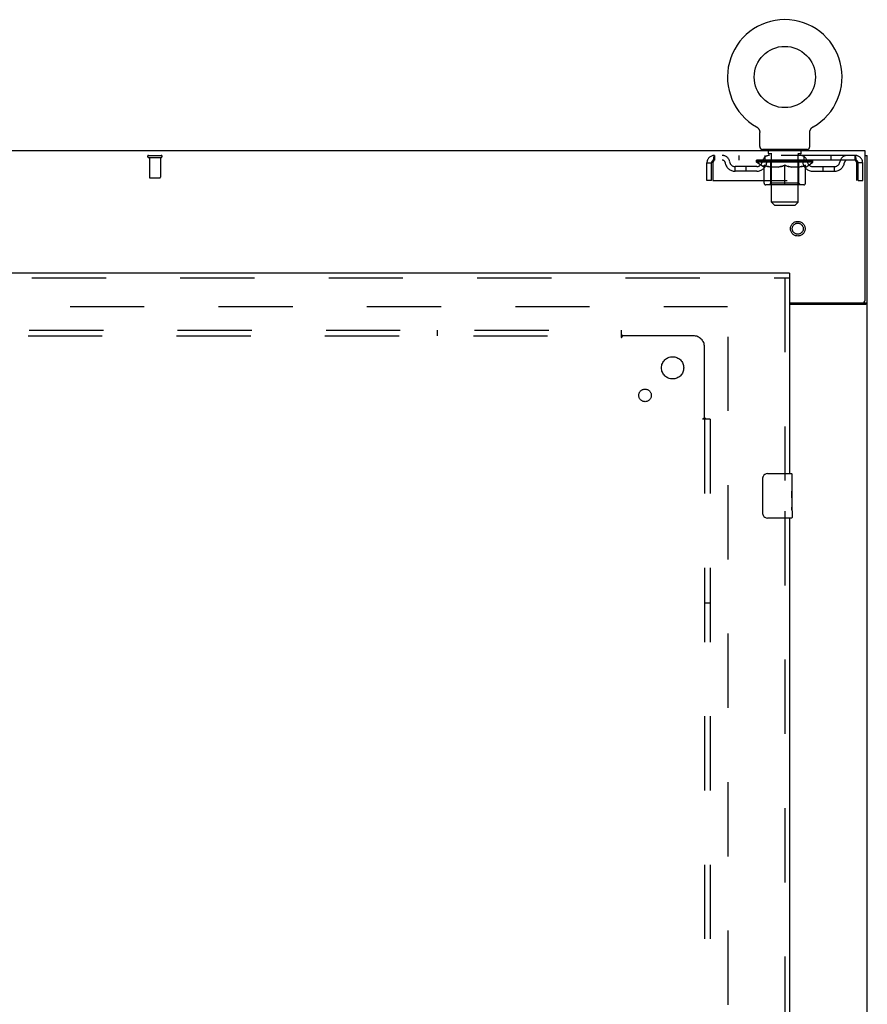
# Model space of a CAD drawing. Header units: inches. Extents: x 0 to 303, y 0 to 196.
# Tile 17 of 25: x 123 to 142, y 125 to 147. Entities that reach past the tile are written whole.
import ezdxf

# ---------------------------------------------------------------- set-up
doc = ezdxf.new("R2010")
doc.units = ezdxf.units.IN
doc.header["$LTSCALE"] = 16.67597
doc.header["$MEASUREMENT"] = 0
doc.linetypes.add('HIDDEN', pattern=[0.2, 0.1, -0.1])
doc.layers.get('0').update_dxf_attribs({"linetype": 'CONTINUOUS'})
for name, color, linetype in [('DEFAULT_2', 8, 'HIDDEN'), ('MASTER_DOOR_ASSEMBLY', 7, 'CONTINUOUS'), ('SUBPANEL', 7, 'CONTINUOUS')]:
    doc.layers.add(name, color=color, linetype=linetype)

msp = doc.modelspace()

# ---------------------------------------------------------------- linework, layer by layer
at = {"color": 7, "linetype": 'Continuous'}
for p, q in [((139.734, 144.312), (139.734, 144.312)), ((139.734, 144.312), (139.739, 144.309)), ((139.736, 144.311), (139.737, 144.31)), ((139.739, 144.309), (139.743, 144.307)), ((139.743, 144.307), (139.747, 144.304)), ((139.747, 144.304), (139.751, 144.301)), ((139.751, 144.301), (139.755, 144.298)), ((139.755, 144.298), (139.759, 144.294)), ((139.759, 144.294), (139.763, 144.291)), ((139.763, 144.291), (139.766, 144.287)), ((139.766, 144.287), (139.77, 144.284)), ((139.77, 144.284), (139.773, 144.28)), ((139.773, 144.28), (139.776, 144.276)), ((139.776, 144.276), (139.78, 144.272)), ((139.779, 144.272), (139.782, 144.268)), ((139.782, 144.268), (139.785, 144.263)), ((139.785, 144.263), (139.788, 144.259)), ((139.788, 144.259), (139.79, 144.255)), ((139.79, 144.255), (139.793, 144.25)), ((139.793, 144.25), (139.795, 144.245)), ((139.795, 144.246), (139.797, 144.241)), ((139.797, 144.241), (139.799, 144.236)), ((139.799, 144.236), (139.8, 144.231)), ((139.8, 144.231), (139.802, 144.226)), ((139.802, 144.226), (139.803, 144.222)), ((139.803, 144.222), (139.804, 144.217)), ((139.804, 144.217), (139.805, 144.212)), ((139.805, 144.212), (139.806, 144.207)), ((140.933, 144.202), (140.934, 144.207)), ((140.934, 144.212), (140.935, 144.217)), ((140.934, 144.207), (140.934, 144.212)), ((140.935, 144.217), (140.936, 144.222)), ((140.936, 144.222), (140.938, 144.226)), ((140.938, 144.226), (140.939, 144.231)), ((140.939, 144.231), (140.941, 144.236)), ((140.941, 144.236), (140.943, 144.241)), ((140.945, 144.245), (140.947, 144.25)), ((140.947, 144.25), (140.949, 144.255)), ((140.949, 144.255), (140.952, 144.259)), ((140.952, 144.259), (140.954, 144.263)), ((140.954, 144.263), (140.957, 144.268)), ((140.957, 144.268), (140.96, 144.272)), ((140.96, 144.272), (140.963, 144.276)), ((140.963, 144.276), (140.966, 144.28)), ((140.966, 144.28), (140.97, 144.284)), ((140.973, 144.287), (140.977, 144.291)), ((140.98, 144.294), (140.984, 144.298)), ((140.988, 144.301), (140.992, 144.304)), ((140.992, 144.304), (140.996, 144.307)), ((140.996, 144.307), (141.001, 144.309)), ((140.996, 144.307), (140.998, 144.308)), ((141.001, 144.309), (141.005, 144.312)), ((141.002, 144.31), (141.004, 144.311)), ((139.807, 143.873), (139.807, 144.187)), ((140.932, 144.191), (140.933, 144.196)), ((140.932, 144.187), (140.932, 144.191)), ((140.932, 143.873), (140.932, 144.187)), ((139.87, 143.804), (139.87, 143.774)), ((140.87, 143.804), (139.87, 143.804)), ((140.87, 143.804), (140.87, 143.774)), ((142.172, 143.67), (142.224, 143.67)), ((142.12, 140.358), (142.12, 140.356)), ((142.12, 140.356), (142.224, 140.356))]:
    msp.add_line(p, q, dxfattribs=at)
at = {"color": 3, "linetype": 'Continuous'}
for p, q in [((142.172, 143.774), (64.526, 143.774)), ((142.172, 140.417), (142.172, 143.774)), ((142.224, 57.878), (142.224, 143.67)), ((140.474, 140.357), (142.112, 140.357)), ((140.474, 140.326), (142.183, 140.326))]:
    msp.add_line(p, q, dxfattribs=at)
at = {"color": 7, "linetype": 'Continuous'}
for points in [[(139.806, 144.207), (139.806, 144.202), (139.807, 144.196), (139.807, 144.191), (139.807, 144.187)], [(140.943, 144.241), (140.945, 144.246), (140.947, 144.25)], [(140.969, 144.284), (140.973, 144.287), (140.977, 144.291)], [(140.977, 144.291), (140.98, 144.294), (140.984, 144.298)], [(140.984, 144.298), (140.988, 144.301), (140.992, 144.304)], [(140.932, 144.191), (140.933, 144.196), (140.933, 144.202)], [(142.101, 140.326), (142.101, 140.327), (142.101, 140.329), (142.101, 140.33), (142.101, 140.332), (142.102, 140.334), (142.103, 140.336), (142.104, 140.337), (142.105, 140.339), (142.107, 140.34), (142.108, 140.342), (142.11, 140.343), (142.112, 140.345), (142.113, 140.346), (142.115, 140.348), (142.116, 140.349), (142.117, 140.351), (142.118, 140.352)], [(142.118, 140.352), (142.119, 140.354), (142.12, 140.355), (142.12, 140.356)]]:
    msp.add_lwpolyline(points, dxfattribs=at)
at = {"color": 3, "linetype": 'Continuous'}
msp.add_lwpolyline([(142.183, 140.326), (142.185, 140.327), (142.187, 140.329), (142.189, 140.331), (142.192, 140.332), (142.195, 140.334), (142.198, 140.335), (142.201, 140.337), (142.204, 140.338), (142.207, 140.34), (142.209, 140.341), (142.212, 140.342), (142.214, 140.344), (142.217, 140.346), (142.219, 140.347), (142.22, 140.349), (142.222, 140.351), (142.223, 140.352), (142.223, 140.354), (142.224, 140.355), (142.224, 140.356)], dxfattribs=at)
at = {"color": 7, "linetype": 'Continuous'}
msp.add_circle((140.37, 145.432), 0.688, dxfattribs=at)
for centre, radius, start, end in [((140.37, 145.432), 1.288, 299.5053, 240.4947), ((139.876, 143.873), 0.069, 180, 265), ((140.863, 143.873), 0.069, 275, 360)]:
    msp.add_arc(centre, radius, start, end, dxfattribs=at)
at = {"color": 3, "linetype": 'Continuous'}
msp.add_arc((142.112, 140.417), 0.06, 270, 360, dxfattribs=at)
at = {"layer": 'DEFAULT_2', "color": 8, "linetype": 'HIDDEN'}
for p, q in [((139.734, 144.312), (139.734, 144.312)), ((139.742, 144.308), (139.743, 144.307)), ((141.005, 144.312), (141.005, 144.312)), ((139.967, 143.804), (139.967, 143.774)), ((140.005, 143.714), (140.005, 143.794)), ((140.735, 143.714), (140.735, 143.794)), ((140.773, 143.804), (140.773, 143.774)), ((126.075, 143.67), (126.359, 143.67)), ((126.075, 143.627), (126.359, 143.627)), ((126.093, 143.627), (126.093, 143.18)), ((126.341, 143.627), (126.341, 143.18)), ((138.787, 143.67), (138.787, 143.566)), ((141.953, 143.67), (138.787, 143.67)), ((141.953, 143.566), (138.787, 143.566)), ((139.338, 143.67), (139.338, 143.566)), ((139.736, 143.519), (139.736, 143.566)), ((139.746, 143.559), (139.746, 143.566)), ((139.755, 143.556), (139.755, 143.559)), ((139.755, 143.556), (140.985, 143.556)), ((139.764, 143.556), (139.764, 143.559)), ((139.765, 143.556), (139.765, 143.559)), ((139.775, 143.559), (139.775, 143.566)), ((139.791, 143.556), (139.791, 143.559)), ((139.793, 143.556), (139.793, 143.559)), ((139.821, 143.559), (139.821, 143.566)), ((139.836, 143.556), (139.836, 143.559)), ((139.838, 143.556), (139.838, 143.559)), ((140.043, 143.559), (139.841, 143.559)), ((139.885, 143.559), (139.885, 143.566)), ((139.886, 143.556), (139.886, 143.559)), ((139.887, 143.556), (139.887, 143.559)), ((139.89, 143.556), (139.89, 143.559)), ((139.897, 143.556), (139.897, 143.559)), ((139.897, 143.556), (139.897, 143.559)), ((139.9, 143.556), (139.9, 143.559)), ((139.904, 143.556), (139.904, 143.56)), ((139.908, 143.556), (139.908, 143.559)), ((139.922, 143.556), (139.922, 143.559)), ((139.932, 143.566), (139.932, 143.67)), ((139.94, 143.556), (139.94, 143.559)), ((139.941, 143.556), (139.941, 143.562)), ((139.961, 143.556), (139.961, 143.559)), ((139.963, 143.559), (139.963, 143.566)), ((139.972, 143.556), (139.972, 143.559)), ((139.976, 143.556), (139.976, 143.559)), ((139.986, 143.556), (139.986, 143.559)), ((139.997, 143.556), (139.997, 143.563)), ((140.013, 143.556), (140.013, 143.559)), ((140.075, 143.704), (140.015, 143.704)), ((140.016, 143.556), (140.016, 143.559)), ((140.043, 143.556), (140.043, 143.559)), ((140.11, 143.559), (140.048, 143.559)), ((140.053, 143.559), (140.053, 143.566)), ((140.06, 143.556), (140.06, 143.559)), ((140.065, 143.556), (140.065, 143.559)), ((140.07, 142.623), (140.07, 143.694)), ((140.071, 143.556), (140.071, 143.564)), ((140.075, 143.556), (140.075, 143.559)), ((140.086, 143.556), (140.086, 143.559)), ((140.11, 143.556), (140.11, 143.559)), ((140.185, 143.559), (140.126, 143.559)), ((140.146, 143.556), (140.146, 143.559)), ((140.153, 143.559), (140.153, 143.566)), ((140.157, 143.556), (140.157, 143.559)), ((140.159, 143.556), (140.159, 143.565)), ((140.162, 143.556), (140.162, 143.559)), ((140.169, 143.556), (140.169, 143.559)), ((140.185, 143.556), (140.185, 143.559)), ((140.265, 143.559), (140.211, 143.559)), ((140.224, 143.556), (140.224, 143.559)), ((140.255, 143.559), (140.37, 143.566)), ((140.26, 143.559), (140.26, 143.566)), ((140.26, 143.559), (140.26, 143.566)), ((140.26, 143.566), (140.26, 143.566)), ((140.26, 143.556), (140.26, 143.559)), ((140.264, 143.556), (140.264, 143.559)), ((140.265, 143.556), (140.265, 143.559)), ((140.266, 143.556), (140.266, 143.559)), ((140.349, 143.559), (140.301, 143.559)), ((140.306, 143.556), (140.306, 143.559)), ((140.349, 143.556), (140.349, 143.559)), ((140.367, 143.559), (140.367, 143.559)), ((140.367, 143.556), (140.367, 143.559)), ((140.367, 143.556), (140.367, 143.559)), ((140.37, 143.559), (140.37, 143.566)), ((140.372, 143.556), (140.372, 143.559)), ((140.372, 143.556), (140.372, 143.559)), ((140.372, 143.559), (140.372, 143.559)), ((140.374, 143.559), (140.439, 143.559)), ((140.391, 143.556), (140.391, 143.559)), ((140.407, 143.559), (140.407, 143.564)), ((140.407, 143.564), (140.484, 143.559)), ((140.428, 143.559), (140.428, 143.562)), ((140.433, 143.556), (140.433, 143.559)), ((140.474, 143.556), (140.474, 143.559)), ((140.474, 143.556), (140.474, 143.559)), ((140.474, 143.559), (140.529, 143.559)), ((140.475, 143.556), (140.475, 143.559)), ((140.479, 143.566), (140.48, 143.566)), ((140.479, 143.559), (140.479, 143.566)), ((140.479, 143.556), (140.479, 143.559)), ((140.48, 143.559), (140.48, 143.566)), ((140.516, 143.556), (140.516, 143.559)), ((140.555, 143.556), (140.555, 143.559)), ((140.555, 143.559), (140.614, 143.559)), ((140.57, 143.556), (140.57, 143.559)), ((140.578, 143.556), (140.578, 143.559)), ((140.58, 143.556), (140.58, 143.565)), ((140.583, 143.556), (140.583, 143.559)), ((140.586, 143.559), (140.586, 143.566)), ((140.594, 143.556), (140.594, 143.559)), ((140.63, 143.556), (140.63, 143.559)), ((140.63, 143.559), (140.692, 143.559)), ((140.654, 143.556), (140.654, 143.559)), ((140.725, 143.704), (140.665, 143.704)), ((140.665, 143.556), (140.665, 143.559)), ((140.669, 143.556), (140.669, 143.564)), ((140.67, 142.623), (140.67, 143.694)), ((140.675, 143.556), (140.675, 143.559)), ((140.68, 143.556), (140.68, 143.559)), ((140.686, 143.559), (140.686, 143.566)), ((140.697, 143.556), (140.697, 143.559)), ((140.697, 143.559), (140.898, 143.559)), ((140.724, 143.556), (140.724, 143.559)), ((140.727, 143.556), (140.727, 143.559)), ((140.742, 143.556), (140.742, 143.563)), ((140.754, 143.556), (140.754, 143.559)), ((140.763, 143.556), (140.763, 143.559)), ((140.767, 143.556), (140.767, 143.559)), ((140.777, 143.559), (140.777, 143.566)), ((140.778, 143.556), (140.778, 143.559)), ((140.799, 143.556), (140.799, 143.562)), ((140.799, 143.556), (140.799, 143.559)), ((140.807, 143.566), (140.807, 143.67)), ((140.817, 143.556), (140.817, 143.559)), ((140.831, 143.556), (140.831, 143.559)), ((140.836, 143.556), (140.836, 143.56)), ((140.839, 143.556), (140.839, 143.559)), ((140.842, 143.556), (140.842, 143.559)), ((140.843, 143.556), (140.843, 143.559)), ((140.85, 143.556), (140.85, 143.559)), ((140.853, 143.556), (140.853, 143.559)), ((140.853, 143.556), (140.853, 143.559)), ((140.855, 143.559), (140.855, 143.566)), ((140.901, 143.556), (140.901, 143.559)), ((140.904, 143.556), (140.904, 143.559)), ((140.918, 143.559), (140.918, 143.566)), ((140.947, 143.556), (140.947, 143.559)), ((140.949, 143.556), (140.949, 143.559)), ((140.965, 143.559), (140.965, 143.566)), ((140.975, 143.556), (140.975, 143.559)), ((140.976, 143.556), (140.976, 143.559)), ((140.985, 143.556), (140.985, 143.559)), ((140.993, 143.559), (140.993, 143.566)), ((141.003, 143.519), (141.003, 143.566)), ((141.401, 143.67), (141.401, 143.566)), ((141.953, 143.566), (141.953, 143.67)), ((138.62, 143.107), (138.62, 143.503)), ((138.62, 143.503), (138.724, 143.503)), ((138.724, 143.107), (138.724, 143.503)), ((138.754, 143.503), (138.754, 143.107)), ((139.255, 143.315), (139.255, 143.419)), ((139.738, 143.419), (139.255, 143.419)), ((139.505, 143.315), (139.505, 143.419)), ((141.003, 143.519), (139.736, 143.519)), ((139.896, 143.408), (139.736, 143.519)), ((139.896, 143.408), (139.906, 143.408)), ((139.906, 143.045), (139.906, 143.451)), ((140.228, 143.408), (140.049, 143.408)), ((140.057, 143.047), (140.057, 143.516)), ((140.37, 143.008), (140.37, 143.451)), ((140.691, 143.408), (140.511, 143.408)), ((140.682, 143.047), (140.682, 143.516)), ((140.833, 143.045), (140.833, 143.451)), ((140.833, 143.408), (140.844, 143.408)), ((140.844, 143.408), (141.003, 143.519)), ((141.001, 143.419), (141.484, 143.419)), ((141.234, 143.315), (141.234, 143.419)), ((141.484, 143.315), (141.484, 143.419)), ((141.986, 143.503), (141.981, 143.54)), ((141.986, 143.503), (141.981, 143.517)), ((141.986, 143.107), (141.986, 143.503)), ((142.016, 143.107), (142.016, 143.503)), ((142.12, 143.503), (142.016, 143.503)), ((142.12, 143.107), (142.12, 143.503)), ((126.103, 143.17), (126.331, 143.17)), ((138.724, 143.107), (138.62, 143.107)), ((138.754, 143.107), (141.986, 143.107)), ((139.738, 143.315), (139.255, 143.315)), ((141.001, 143.315), (141.484, 143.315)), ((142.016, 143.107), (142.12, 143.107)), ((140.796, 143.008), (139.943, 143.008)), ((140.057, 143.047), (140.017, 143.008)), ((140.682, 143.047), (140.057, 143.047)), ((140.682, 143.047), (140.722, 143.008)), ((140.67, 142.623), (140.07, 142.623)), ((140.139, 142.554), (140.07, 142.623)), ((140.139, 142.554), (140.601, 142.554)), ((140.601, 142.554), (140.67, 142.623)), ((67.613, 140.274), (139.085, 140.274)), ((139.099, 61.222), (139.099, 140.326))]:
    msp.add_line(p, q, dxfattribs=at)
for points in [[(138.787, 143.67), (138.784, 143.669), (138.782, 143.666), (138.78, 143.66), (138.777, 143.653), (138.775, 143.644), (138.773, 143.633), (138.77, 143.621), (138.768, 143.607), (138.765, 143.592), (138.763, 143.575), (138.761, 143.558), (138.758, 143.54), (138.754, 143.503)], [(138.787, 143.566), (138.784, 143.565), (138.782, 143.564), (138.78, 143.562), (138.777, 143.56), (138.775, 143.556), (138.773, 143.552), (138.77, 143.547), (138.768, 143.542), (138.765, 143.536), (138.763, 143.53), (138.761, 143.524), (138.758, 143.517), (138.754, 143.503)], [(141.981, 143.54), (141.979, 143.558), (141.976, 143.575), (141.974, 143.592), (141.972, 143.607), (141.969, 143.621), (141.967, 143.633), (141.964, 143.644), (141.962, 143.653), (141.96, 143.66), (141.957, 143.666), (141.955, 143.669), (141.953, 143.67)], [(141.981, 143.517), (141.979, 143.524), (141.976, 143.53), (141.974, 143.536), (141.972, 143.542), (141.969, 143.547), (141.967, 143.552), (141.964, 143.556), (141.962, 143.56), (141.96, 143.562), (141.957, 143.564), (141.955, 143.565), (141.953, 143.566)], [(139.906, 143.451), (139.932, 143.441), (139.957, 143.432), (139.982, 143.424), (140.007, 143.418), (140.032, 143.412), (140.056, 143.408)], [(140.049, 143.408), (140.025, 143.412), (140.002, 143.418), (139.978, 143.425), (139.954, 143.432), (139.93, 143.441), (139.906, 143.45)], [(140.219, 143.408), (140.244, 143.412), (140.268, 143.418), (140.293, 143.425), (140.319, 143.432), (140.344, 143.441), (140.37, 143.451)], [(140.37, 143.45), (140.345, 143.44), (140.321, 143.432), (140.298, 143.424), (140.275, 143.418), (140.251, 143.412), (140.228, 143.408)], [(140.37, 143.451), (140.396, 143.441), (140.421, 143.432), (140.446, 143.424), (140.471, 143.418), (140.496, 143.412), (140.521, 143.408)], [(140.511, 143.408), (140.488, 143.412), (140.464, 143.418), (140.441, 143.424), (140.418, 143.432), (140.394, 143.44), (140.37, 143.45)], [(140.683, 143.408), (140.708, 143.412), (140.733, 143.418), (140.757, 143.424), (140.782, 143.432), (140.808, 143.441), (140.833, 143.451)], [(140.833, 143.45), (140.809, 143.44), (140.785, 143.432), (140.761, 143.424), (140.737, 143.418), (140.714, 143.412), (140.691, 143.408)]]:
    msp.add_lwpolyline(points, dxfattribs=at)
for radius in [0.164, 0.124]:
    msp.add_circle((140.661, 142.024), radius, dxfattribs=at)
for centre, radius, start, end in [((139.876, 143.873), 0.069, 265, 270), ((139.995, 143.794), 0.01, 0, 90), ((140.745, 143.794), 0.01, 90, 180), ((140.863, 143.873), 0.069, 270, 275), ((126.075, 143.648), 0.0215, 90, 270), ((126.359, 143.648), 0.0215, 270, 90), ((138.787, 143.503), 0.167, 90, 180), ((138.787, 143.503), 0.063, 90, 180), ((138.966, 143.503), 0.167, 8.0716, 90), ((138.966, 143.503), 0.0625, 7.9863, 90), ((140.027, 143.503), 0.167, 90, 171.9284), ((140.027, 143.503), 0.0625, 90, 172.0137), ((140.015, 143.714), 0.01, 180, 270), ((140.017, 143.516), 0.0398, 0, 90), ((140.06, 143.694), 0.01, 0, 90), ((140.68, 143.694), 0.01, 90, 180), ((140.722, 143.516), 0.0398, 90, 180), ((140.712, 143.503), 0.167, 8.0716, 90), ((140.713, 143.503), 0.0625, 7.9863, 90), ((140.725, 143.714), 0.01, 270, 360), ((141.773, 143.503), 0.167, 90, 171.9284), ((141.773, 143.503), 0.0625, 90, 172.0137), ((141.953, 143.503), 0.167, 0, 90), ((141.953, 143.503), 0.063, 0, 90), ((139.255, 143.544), 0.229, 187.9863, 270), ((139.255, 143.544), 0.125, 188.0716, 270), ((139.738, 143.544), 0.125, 270, 351.9284), ((139.738, 143.544), 0.229, 270, 352.0137), ((141.001, 143.544), 0.229, 187.9863, 270), ((141.001, 143.544), 0.125, 188.0716, 270), ((141.484, 143.544), 0.125, 270, 351.9284), ((141.484, 143.544), 0.229, 270, 352.0137), ((126.103, 143.18), 0.01, 180, 270), ((126.331, 143.18), 0.01, 270, 360), ((139.943, 143.045), 0.0371, 180, 270), ((140.796, 143.045), 0.0371, 270, 360)]:
    msp.add_arc(centre, radius, start, end, dxfattribs=at)
for centre, major_axis, ratio, start_param, end_param in [((140.37, 143.566), (0.633, 0.007), 0.05963, 2.96643, 3.140963), ((139.717, 143.554), (0.198, 0), 0.060556, 0.430652, 1.470503), ((140.37, 143.566), (0.633, 0), 0.060556, -3.141593, -2.96706), ((139.717, 143.547), (0.198, 0.002), 0.05963, 1.376596, 1.469874), ((140.37, 143.566), (0.633, 0.013), 0.05688, 2.791345, 2.965878), ((139.692, 143.554), (0.198, 0.002), 0.05963, 0.25549, 1.295341), ((139.761, 143.554), (0.198, -0.002), 0.05963, 0.605815, 1.645666), ((140.37, 143.566), (0.633, -0.007), 0.05963, -2.96643, -2.791898), ((139.761, 143.547), (0.198, 0), 0.060556, 1.551758, 1.645036), ((139.692, 143.547), (0.198, 0.004), 0.05688, 1.20151, 1.294789), ((139.762, 143.55), (0.164, 0.002), 0.05963, 1.065228, 1.614276), ((139.742, 143.55), (0.164, 0.003), 0.05688, 0.890143, 1.43919), ((139.8, 143.55), (0.164, 0), 0.060556, 1.240391, 1.789438), ((140.37, 143.566), (0.633, 0.019), 0.052395, 2.616403, 2.790936), ((139.689, 143.554), (0.198, 0.004), 0.05688, 0.080405, 1.120256), ((139.823, 143.554), (0.198, -0.004), 0.05688, 0.7809, 1.820751), ((140.37, 143.566), (0.633, -0.013), 0.05688, -2.791345, -2.616812), ((139.823, 143.547), (0.198, -0.002), 0.05963, 1.72692, 1.820198), ((139.689, 143.547), (0.198, 0.006), 0.052395, 1.026568, 1.119847), ((139.742, 143.55), (0.164, 0.005), 0.052395, 0.715201, 1.264248), ((139.856, 143.55), (0.164, -0.002), 0.05963, 1.415553, 1.9646), ((140.37, 143.566), (0.633, 0.025), 0.046319, 2.441654, 2.616187), ((139.903, 143.554), (0.198, -0.006), 0.052395, 0.955842, 1.995693), ((139.706, 143.554), (0.198, 0.006), 0.052395, -0.094537, 0.945314), ((140.37, 143.566), (0.633, -0.019), 0.052395, -2.616403, -2.44187), ((139.903, 143.547), (0.198, -0.004), 0.05688, 1.902006, 1.995284), ((139.706, 143.547), (0.198, 0.008), 0.046319, 0.851819, 0.945098), ((139.76, 143.55), (0.164, 0.006), 0.046319, 0.540452, 1.089499), ((139.927, 143.55), (0.164, -0.003), 0.05688, 1.590638, 2.139686), ((140.37, 143.566), (0.633, 0.029), 0.038841, 2.267123, 2.441656), ((139.996, 143.554), (0.198, -0.008), 0.046319, 1.130591, 2.170442), ((139.743, 143.554), (0.198, 0.008), 0.046319, -0.269286, 0.770565), ((140.37, 143.566), (0.633, -0.025), 0.046319, -2.441654, -2.267121), ((139.996, 143.547), (0.198, -0.006), 0.052395, 2.076947, 2.170226), ((139.743, 143.547), (0.198, 0.009), 0.038841, 0.677289, 0.770567), ((139.797, 143.55), (0.164, 0.008), 0.038841, 0.365921, 0.914969), ((140.011, 143.55), (0.164, -0.005), 0.052395, 1.76558, 2.314627), ((140.37, 143.566), (0.633, 0.033), 0.030195, 2.09281, 2.267343), ((140.101, 143.554), (0.198, -0.009), 0.038841, 1.305122, 2.344973), ((139.799, 143.554), (0.198, 0.009), 0.038841, -0.443817, 0.596034), ((140.37, 143.566), (0.633, -0.029), 0.038841, -2.267123, -2.092591), ((140.101, 143.547), (0.198, -0.008), 0.046319, 2.251696, 2.344975), ((139.799, 143.547), (0.198, 0.01), 0.030195, 0.502975, 0.596254), ((139.851, 143.55), (0.164, 0.009), 0.030195, 0.191608, 0.740655), ((140.107, 143.55), (0.164, -0.006), 0.046319, 1.940329, 2.489376), ((139.872, 143.554), (0.198, 0.01), 0.030195, -0.61813, 0.421721), ((140.37, 143.566), (0.633, 0.036), 0.020645, 1.918687, 2.09322), ((140.214, 143.554), (0.198, -0.01), 0.030195, 1.479435, 2.519286), ((140.37, 143.566), (0.633, -0.033), 0.030195, -2.09281, -1.918277), ((140.214, 143.547), (0.198, -0.009), 0.038841, 2.426227, 2.519505), ((139.872, 143.547), (0.198, 0.011), 0.020645, 0.328852, 0.422131), ((139.921, 143.55), (0.164, 0.009), 0.020645, 0.017485, 0.566532), ((140.21, 143.55), (0.164, -0.008), 0.038841, 2.11486, 2.663907), ((139.961, 143.554), (0.198, 0.011), 0.020645, -0.792253, 0.247598), ((140.37, 143.566), (0.633, 0.038), 0.010478, 1.744704, 1.919237), ((140.332, 143.554), (0.198, -0.011), 0.020645, 1.653558, 2.693409), ((140.37, 143.566), (0.633, -0.036), 0.020645, -1.918687, -1.744154), ((140.332, 143.547), (0.198, -0.01), 0.030195, 2.60054, 2.693819), ((139.961, 143.547), (0.198, 0.012), 0.010478, 0.154869, 0.248148), ((140.005, 143.55), (0.164, 0.01), 0.010478, 6.126688, 6.675735), ((140.319, 143.55), (0.164, -0.009), 0.030195, 2.289173, 2.83822), ((140.062, 143.554), (0.198, 0.012), 0.010478, -0.966236, -0.000846), ((140.45, 143.554), (0.198, -0.012), 0.010478, 1.827541, 2.867392), ((140.37, 143.566), (0.633, -0.038), 0.010478, -1.744704, -1.563007), ((140.45, 143.547), (0.198, -0.011), 0.020645, 2.774664, 2.867942), ((140.428, 143.55), (0.164, -0.009), 0.020645, 2.463296, 3.012344), ((140.289, 143.554), (0.198, 0.012), 0.010478, 0.274201, 1.314052), ((140.203, 143.55), (0.164, 0.01), 0.010478, -0.000483, 0.504314), ((140.173, 143.547), (0.198, 0.012), 0.010478, 0.099668, 0.192946), ((140.37, 143.566), (0.633, 0.038), 0.010478, -1.571421, -1.396888), ((140.537, 143.55), (0.164, -0.01), 0.010478, 2.637279, 3.14189), ((140.567, 143.547), (0.198, -0.012), 0.010478, 2.74231, 2.948646), ((140.408, 143.554), (0.198, 0.011), 0.020645, 0.448184, 1.488034), ((140.311, 143.55), (0.164, 0.009), 0.020645, 0.129249, 0.678296), ((140.289, 143.547), (0.198, 0.011), 0.020645, 0.273651, 0.366929), ((140.677, 143.554), (0.198, -0.012), 0.010478, -3.140747, -2.175357), ((140.37, 143.566), (0.633, 0.036), 0.020645, -1.397439, -1.222906), ((140.37, 143.566), (0.633, -0.038), 0.010478, 1.222355, 1.396888), ((140.526, 143.554), (0.198, 0.01), 0.030195, 0.622307, 1.662158), ((140.421, 143.55), (0.164, 0.009), 0.030195, 0.303372, 0.852419), ((140.734, 143.55), (0.164, -0.01), 0.010478, 2.749043, 3.29809), ((140.778, 143.554), (0.198, -0.011), 0.020645, 2.893995, 3.933846), ((140.408, 143.547), (0.198, 0.01), 0.030195, 0.447774, 0.541052), ((140.778, 143.547), (0.198, -0.012), 0.010478, 2.893445, 2.986723), ((140.37, 143.566), (0.633, 0.033), 0.030195, -1.223315, -1.048783), ((140.37, 143.566), (0.633, -0.036), 0.020645, 1.048373, 1.222906), ((140.638, 143.554), (0.198, 0.009), 0.038841, 0.79662, 1.836471), ((140.529, 143.55), (0.164, 0.008), 0.038841, 0.477686, 1.026733), ((140.818, 143.55), (0.164, -0.009), 0.020645, 2.57506, 3.124108), ((140.867, 143.554), (0.198, -0.01), 0.030195, 2.719872, 3.759723), ((140.743, 143.554), (0.198, 0.008), 0.046319, 0.971151, 2.011002), ((140.526, 143.547), (0.198, 0.009), 0.038841, 0.622087, 0.715366), ((140.867, 143.547), (0.198, -0.011), 0.020645, 2.719462, 2.812741), ((140.37, 143.566), (0.633, 0.029), 0.038841, -1.049002, -0.874469), ((140.37, 143.566), (0.633, -0.033), 0.030195, 0.87425, 1.048783), ((140.633, 143.55), (0.164, 0.006), 0.046319, 0.652216, 1.201263), ((140.837, 143.554), (0.198, 0.006), 0.052395, 1.1459, 2.185751), ((140.888, 143.55), (0.164, -0.009), 0.030195, 2.400937, 2.949985), ((140.941, 143.554), (0.198, -0.009), 0.038841, 2.545558, 3.585409), ((140.728, 143.55), (0.164, 0.005), 0.052395, 0.826965, 1.376012), ((140.638, 143.547), (0.198, 0.008), 0.046319, 0.796618, 0.889896), ((140.941, 143.547), (0.198, -0.01), 0.030195, 2.545339, 2.638617), ((140.916, 143.554), (0.198, 0.004), 0.05688, 1.320842, 2.360692), ((140.37, 143.566), (0.633, 0.025), 0.046319, -0.874471, -0.699939), ((140.37, 143.566), (0.633, -0.029), 0.038841, 0.699936, 0.874469), ((140.997, 143.554), (0.198, -0.008), 0.046319, 2.371028, 3.410879), ((140.943, 143.55), (0.164, -0.008), 0.038841, 2.226624, 2.775671), ((140.979, 143.554), (0.198, 0.002), 0.05963, 1.495927, 2.535778), ((140.813, 143.55), (0.164, 0.003), 0.05688, 1.001907, 1.550954), ((141.034, 143.554), (0.198, -0.006), 0.052395, 2.196279, 3.23613), ((140.979, 143.55), (0.164, -0.006), 0.046319, 2.052093, 2.601141), ((140.743, 143.547), (0.198, 0.006), 0.052395, 0.971367, 1.064645), ((141.023, 143.554), (0.198, 0), 0.060556, 1.671089, 2.71094), ((140.997, 143.547), (0.198, -0.009), 0.038841, 2.371026, 2.464304), ((141.051, 143.554), (0.198, -0.004), 0.05688, 2.021337, 3.061188), ((140.37, 143.566), (0.633, 0.019), 0.052395, -0.699723, -0.52519), ((140.37, 143.566), (0.633, -0.025), 0.046319, 0.525406, 0.699939), ((141.047, 143.554), (0.198, -0.002), 0.05963, 1.846251, 2.886102), ((140.884, 143.55), (0.164, 0.002), 0.05963, 1.176993, 1.72604), ((140.998, 143.55), (0.164, -0.005), 0.052395, 1.877344, 2.426392), ((140.939, 143.55), (0.164, 0), 0.060556, 1.352155, 1.901202), ((140.997, 143.55), (0.164, -0.003), 0.05688, 1.702402, 2.25145), ((140.977, 143.55), (0.164, -0.002), 0.05963, 1.527317, 2.076364), ((140.837, 143.547), (0.198, 0.004), 0.05688, 1.146309, 1.239587), ((141.034, 143.547), (0.198, -0.008), 0.046319, 2.196495, 2.289773), ((140.37, 143.566), (0.633, 0.013), 0.05688, -0.524781, -0.350248), ((140.37, 143.566), (0.633, -0.019), 0.052395, 0.350657, 0.52519), ((140.916, 143.547), (0.198, 0.002), 0.05963, 1.321394, 1.414673), ((141.051, 143.547), (0.198, -0.006), 0.052395, 2.021746, 2.115024), ((140.37, 143.566), (0.633, 0.007), 0.05963, -0.349695, -0.175162), ((140.37, 143.566), (0.633, -0.013), 0.05688, 0.175715, 0.350248), ((140.979, 143.547), (0.198, 0), 0.060556, 1.496556, 1.589835), ((141.047, 143.547), (0.198, -0.004), 0.05688, 1.846804, 1.940083), ((141.023, 143.547), (0.198, -0.002), 0.05963, 1.671719, 1.764997), ((140.37, 143.566), (0.633, 0), 0.060556, -0.174533, 0), ((140.37, 143.566), (0.633, -0.007), 0.05963, 0.000629, 0.175162)]:
    msp.add_ellipse(centre, major_axis=major_axis, ratio=ratio, start_param=start_param, end_param=end_param, dxfattribs=at)
at = {"layer": 'MASTER_DOOR_ASSEMBLY', "color": 3, "linetype": 'Continuous'}
for p, q in [((140.474, 141.024), (103.442, 141.024)), ((140.474, 140.92), (140.474, 136.524)), ((140.474, 135.524), (140.474, 113.024))]:
    msp.add_line(p, q, dxfattribs=at)
at = {"layer": 'MASTER_DOOR_ASSEMBLY', "color": 8, "linetype": 'HIDDEN'}
for p, q in [((103.442, 140.92), (140.474, 140.92)), ((140.37, 140.92), (140.37, 136.369)), ((140.37, 135.679), (140.37, 112.869))]:
    msp.add_line(p, q, dxfattribs=at)
at = {"layer": 'MASTER_DOOR_ASSEMBLY', "color": 7, "linetype": 'Continuous'}
for p, q in [((140.474, 141.024), (140.474, 140.92)), ((139.979, 136.524), (140.519, 136.524)), ((140.534, 135.945), (140.534, 136.509)), ((139.879, 135.624), (139.879, 136.424)), ((140.534, 136.37), (140.527, 136.37)), ((140.527, 136.37), (140.527, 136.139)), ((140.534, 136.202), (140.527, 136.202)), ((140.534, 136.139), (140.527, 136.139)), ((140.534, 136.103), (140.528, 136.103)), ((140.534, 135.909), (140.527, 135.909)), ((140.527, 135.909), (140.527, 135.772)), ((140.532, 135.972), (140.534, 135.972)), ((140.534, 135.685), (140.534, 135.942)), ((140.528, 135.741), (140.534, 135.741)), ((140.534, 135.685), (140.534, 135.539)), ((140.519, 135.524), (139.979, 135.524))]:
    msp.add_line(p, q, dxfattribs=at)
for points in [[(139.879, 136.424), (139.879, 136.43), (139.88, 136.436), (139.881, 136.442), (139.882, 136.448), (139.883, 136.454), (139.885, 136.46)], [(140.532, 135.97), (140.531, 135.98), (140.53, 135.992), (140.529, 136.003), (140.529, 136.015), (140.528, 136.028), (140.527, 136.04), (140.527, 136.053), (140.527, 136.066), (140.527, 136.079), (140.527, 136.091), (140.528, 136.104), (140.529, 136.116), (140.529, 136.128)], [(140.534, 135.942), (140.534, 135.95), (140.533, 135.959), (140.532, 135.97)], [(139.885, 135.588), (139.883, 135.593), (139.882, 135.599), (139.881, 135.605), (139.88, 135.611), (139.879, 135.618), (139.879, 135.624)], [(140.528, 135.736), (140.528, 135.745), (140.527, 135.754), (140.527, 135.763), (140.527, 135.772)], [(140.531, 135.711), (140.53, 135.719), (140.529, 135.727), (140.528, 135.736)], [(140.534, 135.685), (140.534, 135.688), (140.533, 135.693), (140.533, 135.698), (140.531, 135.711)]]:
    msp.add_lwpolyline(points, dxfattribs=at)
for centre, radius, start, end in [((139.979, 136.424), 0.1, 90, 158.8001), ((140.519, 136.509), 0.015, 0, 90), ((139.979, 135.624), 0.1, 201.1999, 270), ((140.519, 135.539), 0.015, 270, 360)]:
    msp.add_arc(centre, radius, start, end, dxfattribs=at)
msp.add_ellipse((140.271, 136.108), major_axis=(0.263, 0), ratio=0.432808, start_param=0, end_param=0.179988, dxfattribs=at)
at = {"layer": 'SUBPANEL', "color": 8, "linetype": 'HIDDEN'}
for p, q in [((70.005, 139.618), (136.692, 139.618)), ((103.381, 139.743), (136.692, 139.743)), ((132.567, 139.618), (132.567, 139.743)), ((136.692, 139.743), (136.692, 139.656)), ((136.692, 139.656), (136.692, 139.577)), ((138.317, 139.618), (136.728, 139.618)), ((138.567, 137.778), (138.567, 139.368)), ((138.606, 137.743), (138.527, 137.743)), ((138.567, 137.743), (138.567, 63.805)), ((138.586, 137.76), (138.579, 137.767)), ((138.692, 137.743), (138.606, 137.743)), ((138.692, 137.743), (138.692, 63.805)), ((138.567, 133.618), (138.692, 133.618))]:
    msp.add_line(p, q, dxfattribs=at)
for points in [[(136.692, 139.656), (136.694, 139.654), (136.696, 139.651), (136.698, 139.649), (136.699, 139.647), (136.701, 139.645), (136.703, 139.643), (136.705, 139.641), (136.706, 139.64), (136.708, 139.638), (136.709, 139.636), (136.715, 139.631)], [(136.692, 139.577), (136.694, 139.577), (136.696, 139.578), (136.698, 139.579), (136.7, 139.58), (136.702, 139.582), (136.703, 139.583), (136.705, 139.585), (136.707, 139.586), (136.708, 139.588), (136.709, 139.59), (136.711, 139.592), (136.712, 139.594), (136.714, 139.597), (136.715, 139.599)], [(136.715, 139.631), (136.717, 139.629), (136.719, 139.627), (136.721, 139.625), (136.723, 139.623), (136.725, 139.621), (136.726, 139.619), (136.728, 139.618)], [(136.715, 139.599), (136.718, 139.604), (136.72, 139.606), (136.721, 139.609), (136.723, 139.611), (136.725, 139.614), (136.726, 139.616), (136.728, 139.618)], [(138.527, 137.743), (138.527, 137.745), (138.528, 137.746), (138.529, 137.748), (138.53, 137.75), (138.531, 137.752), (138.533, 137.753), (138.534, 137.755), (138.536, 137.757), (138.538, 137.758), (138.54, 137.76), (138.542, 137.761), (138.544, 137.763), (138.546, 137.764), (138.549, 137.765), (138.554, 137.768)], [(138.554, 137.768), (138.556, 137.77), (138.559, 137.772), (138.561, 137.773), (138.563, 137.775), (138.566, 137.776), (138.567, 137.778)], [(138.579, 137.767), (138.577, 137.769), (138.575, 137.771), (138.573, 137.773), (138.571, 137.775), (138.569, 137.776), (138.567, 137.778)], [(138.606, 137.743), (138.604, 137.744), (138.601, 137.746), (138.599, 137.748), (138.597, 137.75), (138.595, 137.751), (138.593, 137.753), (138.591, 137.755), (138.589, 137.756), (138.588, 137.758), (138.586, 137.76)]]:
    msp.add_lwpolyline(points, dxfattribs=at)
for centre, radius in [((137.849, 138.899), 0.25), ((137.23, 138.28), 0.141)]:
    msp.add_circle(centre, radius, dxfattribs=at)
msp.add_arc((138.317, 139.368), 0.25, 0, 90, dxfattribs=at)

doc.saveas('drawing.dxf')
